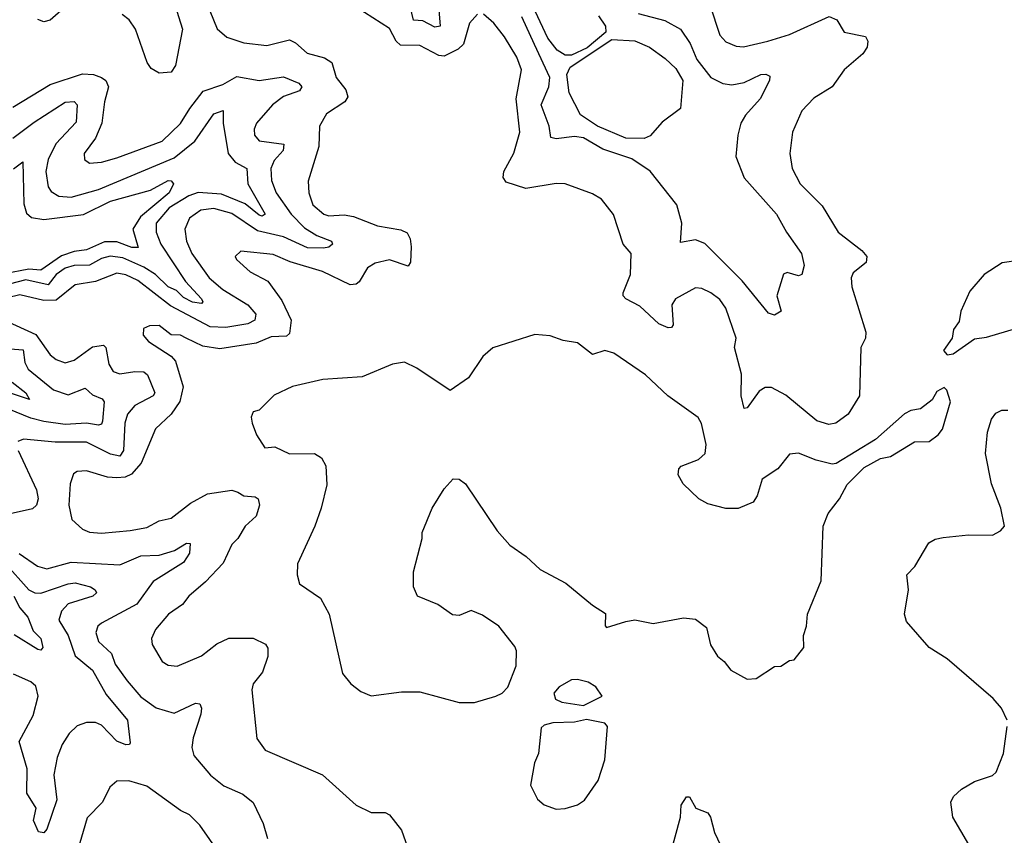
# Model space of a CAD drawing. Extents: x 1843161 to 1959474, y 907081 to 1016326.
# Tile 48 of 256: x 1859215 to 1862463, y 928376 to 931066. Entities that reach past the tile are written whole.
import ezdxf

# ---------------------------------------------------------------- set-up
doc = ezdxf.new("R2010")
doc.units = 0

msp = doc.modelspace()

# ---------------------------------------------------------------- linework, layer by layer
at = {"layer": '0CON20XD'}
for points in [[(1859708.1, 931175), (1859751.9, 931035), (1859729.1, 930915), (1859715, 930892.5), (1859675, 930889.7), (1859648.7, 930905), (1859635.8, 930925), (1859597.2, 931035), (1859575.7, 931065), (1859553.1, 931083.1)], [(1861125, 931078.8), (1861148.1, 931045), (1861148.4, 931025), (1861087.1, 930972.9), (1861035, 930949.2), (1861015, 930949.3), (1860988.2, 930965), (1860958, 931005), (1860873.9, 931183.9)], [(1860725, 931084), (1860698.9, 931055), (1860678.8, 930985), (1860661.2, 930968.8), (1860615, 930945.7), (1860598.2, 930948.2), (1860535, 930981.1), (1860471.5, 930981.5), (1860457.1, 930995), (1860435, 931036.9), (1860325, 931106.9)], [(1860595.2, 931124.8), (1860602.5, 931045), (1860585, 931041.7), (1860545, 931062.4), (1860514.4, 931064.4), (1860499.3, 931129.3)], [(1861491.7, 931115), (1861524.6, 931015), (1861545, 930992.5), (1861578.8, 930978.8), (1861603.5, 930976.5), (1861683.8, 930995), (1861755, 931016.8), (1861886.1, 931076.1), (1861911.4, 931065), (1861935, 931024.4), (1862005, 931010), (1862013.5, 930995), (1862010.9, 930975), (1861996.7, 930953.3), (1861935, 930900.5), (1861895.3, 930844.7), (1861835, 930806.9), (1861795.6, 930765), (1861764.6, 930695.4), (1861755.6, 930624.4), (1861763.5, 930575), (1861790.5, 930525), (1861862.4, 930452.4), (1861915.6, 930365), (1861993.3, 930305), (1862010, 930285), (1862008.1, 930265), (1861965, 930230.6), (1861957.9, 930215), (1861960.4, 930185), (1862006.5, 930035), (1862005.6, 930015), (1861990, 929985), (1861985.3, 929825), (1861948.5, 929765), (1861907.5, 929735), (1861885, 929730.4), (1861845, 929743.3), (1861742.5, 929827.5), (1861695, 929852.7), (1861675, 929853.2), (1861655, 929840.9), (1861615, 929785.8), (1861605, 929783.3), (1861595.3, 929825), (1861596.2, 929896.2), (1861573.5, 929985), (1861578.6, 930015), (1861545, 930114.4), (1861525, 930142.9), (1861495, 930165.4), (1861465, 930179.6), (1861445, 930181.5), (1861378.6, 930145), (1861367.1, 930125), (1861370.5, 930059.5), (1861365, 930050.6), (1861355, 930049.5), (1861323.2, 930063.2), (1861260.6, 930120.6), (1861214.3, 930145), (1861205.6, 930155), (1861206.5, 930165), (1861230, 930225), (1861232, 930295), (1861205.7, 930325.7), (1861173.7, 930423.7), (1861135, 930474.2), (1861105, 930491.4), (1861014.4, 930524.4), (1860985, 930525.5), (1860885, 930509.4), (1860820.2, 930530.2), (1860810.5, 930545), (1860812.3, 930565), (1860845, 930626), (1860865.6, 930694.4), (1860853.4, 930805), (1860870.9, 930900.8), (1860855, 930942.7), (1860815, 931008.9), (1860778.9, 931055), (1860745, 931084)], [(1859351.1, 931095), (1859315, 931064), (1859295, 931059.2), (1859275, 931067.1)], [(1859842.7, 931095), (1859866.1, 931036.1), (1859898, 931008), (1859955, 930990), (1860030.9, 930980.9), (1860105, 930999.3), (1860125, 930989.6), (1860162.9, 930955), (1860220.5, 930940.5), (1860244.5, 930924.5), (1860258.8, 930875), (1860290.5, 930835), (1860298, 930812), (1860288.2, 930795), (1860226.9, 930755), (1860204.2, 930715), (1860201.8, 930648.2), (1860166.9, 930533.1), (1860169.3, 930495), (1860182.1, 930455), (1860218.1, 930425), (1860235, 930419.2), (1860285, 930422.5), (1860316.6, 930416.6), (1860395, 930385.8), (1860472.9, 930372.9), (1860492.9, 930362.9), (1860503.1, 930343.1), (1860506.4, 930316.4), (1860504.1, 930265.9), (1860497.1, 930252.9), (1860435, 930274.1), (1860387.4, 930262.6), (1860362.6, 930247.4), (1860335, 930201.8), (1860325, 930193.8), (1860305, 930191.8), (1860214.5, 930235.5), (1860107.1, 930267.1), (1860051.8, 930291.8), (1859945, 930302.5), (1859926.2, 930285), (1859930, 930275), (1859975, 930234.6), (1860033.2, 930203.2), (1860079.5, 930139.5), (1860110.6, 930075), (1860105, 930030.5), (1860095, 930021.6), (1860045, 930019.8), (1859995, 929999.4), (1859875, 929980.7), (1859819.2, 929989.2), (1859764.4, 930015), (1859745, 930025.3), (1859715, 930026.7), (1859675, 930056.8), (1859643.5, 930056.5), (1859623.1, 930046.9), (1859622.9, 930025), (1859640, 930005), (1859715, 929956.1), (1859729.2, 929939.2), (1859754.8, 929855), (1859743.8, 929806.2), (1859715, 929765.3), (1859663.4, 929716.6), (1859616.3, 929603.7), (1859583.6, 929566.4), (1859563, 929557), (1859535.3, 929554.7), (1859505, 929557.5), (1859435, 929578.2), (1859405, 929575.6), (1859392.3, 929567.7), (1859381.5, 929535), (1859377.5, 929465), (1859387.5, 929417.5), (1859422.5, 929385), (1859445.4, 929375.4), (1859485, 929372), (1859579.1, 929380.9), (1859635, 929391.1), (1859675, 929413.3), (1859715, 929421.3), (1859778.9, 929471.1), (1859835, 929502.5), (1859915, 929514), (1859935, 929507.3), (1859955, 929495.9), (1859992.4, 929492.4), (1860001.8, 929485), (1860005.9, 929465), (1859995, 929428.9), (1859958.8, 929395), (1859935, 929354.2), (1859914.5, 929335), (1859886.4, 929273.7), (1859828.5, 929211.5), (1859773.5, 929165), (1859752.6, 929137.4), (1859705.7, 929105), (1859663.1, 929055), (1859650, 929025), (1859652.5, 929005), (1859685, 928948.9), (1859705, 928936.7), (1859735, 928933.1), (1859815, 928967.7), (1859865, 929007.7), (1859905, 929025.4), (1859985, 929026.1), (1860026.2, 929006.2), (1860033.5, 928993.5), (1860033.6, 928965), (1860015.8, 928914.2), (1859985.5, 928875), (1859980.5, 928855), (1859997.8, 928695), (1860025, 928656), (1860213.8, 928575), (1860325.6, 928475.6), (1860375, 928451.2), (1860420.7, 928450.7), (1860435, 928443.3), (1860475, 928392.5), (1860502.5, 928315)], [(1861794.2, 930295), (1861802.8, 930255), (1861795, 930225.8), (1861785, 930221.1), (1861747.5, 930232.5), (1861735, 930226.2), (1861712.7, 930155), (1861727.5, 930105), (1861705, 930091.2), (1861685, 930097.5), (1861599.1, 930205), (1861475, 930327.5), (1861445, 930339.6), (1861395, 930331.2), (1861399.7, 930395), (1861383.4, 930455), (1861295, 930566.7), (1861235, 930606.9), (1861138.7, 930638.7), (1861075, 930676.7), (1861045, 930680.9), (1860985, 930673.3), (1860967.8, 930677.8), (1860961.4, 930715), (1860935.8, 930785), (1860961, 930845), (1860963.7, 930875), (1860913.6, 930983.6), (1860872.1, 931075)], [(1861255, 931086.5), (1861343, 931063), (1861395, 931034.3), (1861427.2, 930987.2), (1861449.3, 930935), (1861495, 930875.3), (1861535, 930855.4), (1861565, 930851.2), (1861605, 930858.8), (1861660, 930885), (1861676.2, 930886.2), (1861689.5, 930879.5), (1861688.5, 930865), (1861658.1, 930805), (1861609.5, 930750.5), (1861594.7, 930725), (1861583.8, 930685), (1861577.3, 930615), (1861605, 930544.4), (1861711.8, 930425), (1861744.6, 930365), (1861794.2, 930295)], [(1861275, 930674.5), (1861214.3, 930675), (1861121.8, 930715), (1861065, 930752.2), (1861027.8, 930825), (1861020.5, 930885), (1861031.2, 930908.8), (1861168.9, 931001.1), (1861245, 930996.5), (1861293.1, 930975), (1861345, 930938.3), (1861379.6, 930905), (1861402.7, 930865), (1861395, 930772.5), (1861335, 930727.5), (1861295, 930682.5), (1861275, 930674.5)], [(1859192.7, 930777.3), (1859315, 930852.1), (1859422.7, 930887.3), (1859458.8, 930885), (1859485, 930875.8), (1859498.9, 930865), (1859507.6, 930845), (1859494.3, 930795), (1859486.2, 930725), (1859464.8, 930675.2), (1859427.5, 930625), (1859429.2, 930605), (1859445, 930592.2), (1859485, 930596), (1859535, 930610.3), (1859685, 930665.8), (1859745, 930723.8), (1859776.8, 930773.2), (1859820.3, 930829.7), (1859885, 930852.6), (1859931.6, 930878.4), (1860005, 930865.2), (1860085, 930877.2), (1860136.3, 930856.3), (1860145.4, 930845), (1860138.4, 930831.6), (1860085, 930813), (1860048.8, 930785), (1859996.2, 930725), (1859988.8, 930705), (1859989.6, 930685), (1860005, 930666.8), (1860086.2, 930655), (1860084, 930635), (1860055, 930601.1), (1860043.9, 930575), (1860046.2, 930535), (1860061.4, 930495), (1860110.5, 930425), (1860155, 930379.8), (1860195, 930354), (1860244, 930335), (1860247.5, 930325), (1860234.6, 930315.4), (1860217.4, 930312.6), (1860165, 930313.8), (1860085, 930349.6), (1859999.9, 930369.9), (1859915, 930426.2), (1859855, 930443.1), (1859812.4, 930437.6), (1859775, 930411.1), (1859759.8, 930375), (1859764.8, 930335), (1859783.3, 930295), (1859839.7, 930215), (1859885, 930176.1), (1859968.2, 930125), (1859994, 930095), (1859990.9, 930075), (1859967.5, 930062.5), (1859895, 930051.1), (1859843.2, 930053.2), (1859712.1, 930122.1), (1859605, 930205.5), (1859565, 930224.1), (1859535, 930230), (1859465, 930202.8), (1859398.4, 930191.6), (1859335, 930140.9), (1859295, 930139.3), (1859215, 930157.9), (1859175, 930148.8)], [(1859192.2, 930675), (1859262.3, 930727.7), (1859365, 930793.7), (1859395, 930795.8), (1859404.6, 930785), (1859401.8, 930728.2), (1859333.8, 930656.2), (1859309.4, 930605), (1859301.2, 930565), (1859309.2, 930515), (1859319.2, 930499.2), (1859344.1, 930484.1), (1859385, 930480.4), (1859475, 930505.5), (1859725, 930610), (1859792.6, 930665), (1859855, 930755.3), (1859886.3, 930766.3), (1859886, 930725), (1859902.5, 930625), (1859925.8, 930595.8), (1859964.6, 930575), (1859967.9, 930525), (1860024.5, 930425), (1860015, 930417.7), (1860005, 930421.3), (1859958.9, 930458.9), (1859880.6, 930490.6), (1859803.8, 930496.2), (1859772.8, 930485), (1859708.3, 930445), (1859665.6, 930395), (1859664.8, 930365), (1859681, 930325), (1859762.1, 930202.1), (1859814.7, 930145), (1859819.1, 930135), (1859815, 930130), (1859785.6, 930134.4), (1859755, 930149.6), (1859732.5, 930172.5), (1859705, 930185.1), (1859663.5, 930225), (1859625, 930250.1), (1859555, 930280.4), (1859513.8, 930286.2), (1859485, 930278.7), (1859445, 930256.5), (1859395, 930254.9), (1859365, 930246.4), (1859335, 930225.9), (1859308.6, 930191.4), (1859235, 930208), (1859069.7, 930165)], [(1859195, 930574.5), (1859225, 930597.1), (1859228.3, 930458.3), (1859237.7, 930427.7), (1859253.9, 930413.8), (1859295, 930406.7), (1859425, 930423.8), (1859515, 930466.9), (1859646.4, 930503.6), (1859705, 930535.2), (1859715, 930534.5), (1859722.3, 930525), (1859708.6, 930495), (1859613.8, 930416.2), (1859588.4, 930375), (1859605.6, 930314.4), (1859585, 930314.3), (1859535, 930333.1), (1859495, 930332.8), (1859435, 930306.7), (1859395, 930301.4), (1859353.3, 930286.7), (1859285, 930239.6), (1859245, 930243.3), (1859165, 930227.7)], [(1862517, 930273), (1862456.1, 930263.9), (1862396.7, 930225), (1862349.3, 930170.7), (1862320, 930105), (1862315, 930070), (1862296.1, 930043.9), (1862291.2, 930015), (1862263.3, 929975), (1862275, 929960)], [(1859164.4, 930074.4), (1859267.8, 930027.8), (1859315, 929960.8), (1859335, 929944.7), (1859365, 929934.1), (1859395, 929943.1), (1859455, 929986.5), (1859492, 929992), (1859499.3, 929985), (1859509.6, 929929.6), (1859523.5, 929905), (1859545, 929898.1), (1859595, 929906), (1859625, 929904), (1859636.9, 929895), (1859660.4, 929835), (1859655.4, 929825), (1859595, 929793.5), (1859570.6, 929765), (1859561.6, 929735), (1859557.3, 929645), (1859545, 929626.8), (1859515, 929633.3), (1859435, 929672.7), (1859332.5, 929672.5), (1859228, 929682), (1859209.2, 929675)], [(1862275, 929960), (1862295, 929963.3), (1862365, 930013.8), (1862405, 930018.8), (1862505, 930048.6)], [(1860715, 928813.8), (1860785.6, 928834.4), (1860806.7, 928845), (1860825.8, 928864.2), (1860853.3, 928935), (1860853.9, 928983.9), (1860848.3, 928998.3), (1860795.9, 929065.9), (1860742.3, 929102.3), (1860705, 929117.1), (1860665, 929100.8), (1860642.7, 929102.7), (1860595, 929137.5), (1860527.5, 929165), (1860513.8, 929195), (1860513.8, 929245), (1860542.5, 929355), (1860542.5, 929375), (1860575.6, 929455), (1860615, 929518), (1860645, 929551.2), (1860665, 929550), (1860686.2, 929535), (1860790.2, 929380.2), (1860832.6, 929332.6), (1860886.2, 929295), (1860932.4, 929252.4), (1861017.1, 929207.1), (1861104.4, 929134.4), (1861147.7, 929107.7), (1861146.4, 929066.4), (1861150.8, 929060.8), (1861215, 929081.4), (1861245, 929086), (1861305, 929074.3), (1861405, 929093.3), (1861445, 929088.8), (1861480.7, 929060.7), (1861494.1, 929004.1), (1861517, 928967), (1861539.3, 928949.3), (1861560.7, 928920.7), (1861615, 928891.2), (1861645, 928893.3), (1861705, 928932.5), (1861726.4, 928933.6), (1861755, 928952.5), (1861770, 928955), (1861802.5, 928995), (1861801.2, 929035), (1861811.2, 929065), (1861814.2, 929105), (1861859.4, 929215), (1861866, 929395), (1861882.4, 929437.6), (1861920, 929485), (1861945, 929533.3), (1862001.2, 929588.8), (1862055, 929618.8), (1862087.5, 929625), (1862166.7, 929673.3), (1862215.6, 929674.4), (1862245, 929696.2), (1862259.2, 929715), (1862286, 929805), (1862273.6, 929843.6), (1862265, 929852.5), (1862240.5, 929839.5), (1862225, 929812.5), (1862187.3, 929782.7), (1862155, 929776.7), (1862134.3, 929765.7), (1862038.3, 929681.7), (1861908.3, 929601.7), (1861895, 929599.4), (1861842.8, 929612.8), (1861785, 929635.7), (1861755, 929633.3), (1861716.7, 929585), (1861665, 929550.6), (1861648.5, 929495), (1861635.4, 929474.6), (1861585, 929453.3), (1861545, 929453.1), (1861485, 929468.5), (1861455.7, 929485), (1861404.3, 929535), (1861387.5, 929565), (1861390, 929585), (1861397, 929593), (1861455, 929615.6), (1861476.5, 929635), (1861480, 929665), (1861464.1, 929734.1), (1861453.9, 929753.9), (1861353.3, 929825), (1861280, 929895), (1861175, 929965.7), (1861145, 929974.4), (1861105, 929962), (1861055, 930000), (1861008.3, 930008.3), (1860965, 930023.3), (1860915, 930027.5), (1860776.4, 929983.6), (1860742.5, 929955), (1860695.9, 929884.1), (1860635, 929843.3), (1860525, 929916.7), (1860485, 929936.7), (1860445, 929930), (1860345, 929888), (1860215, 929878.8), (1860115, 929856), (1860055, 929827.5), (1860005, 929777.5), (1859985, 929772.5), (1859978.8, 929755), (1859982, 929735), (1859996.6, 929696.6), (1860023.7, 929653.7), (1860056.8, 929656.8), (1860105, 929634.4), (1860187.5, 929635), (1860210.5, 929620.5), (1860224.5, 929594.5), (1860227.9, 929532.1), (1860210, 929455), (1860188.9, 929395), (1860131.2, 929271.2), (1860130.8, 929235), (1860138, 929205), (1860207.6, 929157.6), (1860236.5, 929105), (1860279.5, 928909.5), (1860307.5, 928875), (1860340.3, 928850.3), (1860375, 928835.8), (1860475, 928848.8), (1860535, 928848.8), (1860665, 928814), (1860715, 928813.8)], [(1859155, 929982.9), (1859226.9, 929976.9), (1859232.4, 929935), (1859243.1, 929913.1), (1859326.8, 929845), (1859375, 929829.1), (1859430.5, 929850.5), (1859455, 929828.1), (1859486.9, 929815), (1859493.6, 929805), (1859488, 929742), (1859485, 929731.5), (1859475, 929728.1), (1859435, 929734.6), (1859365, 929730.4), (1859295, 929740.5), (1859251.8, 929751.8), (1859155, 929791.1)], [(1859190.2, 929870.2), (1859235.3, 929835), (1859247.3, 929812.7), (1859175, 929837.2)], [(1862472.5, 928755), (1862453.8, 928795), (1862426.6, 928826.6), (1862275, 928957.5), (1862215.3, 928995.3), (1862141.1, 929081.1), (1862134.5, 929105), (1862146.9, 929185), (1862141.9, 929235), (1862168.2, 929261.8), (1862215, 929340), (1862235, 929352.5), (1862261.7, 929358.3), (1862345, 929366.9), (1862425, 929366), (1862450.5, 929379.5), (1862463.8, 929395), (1862451.5, 929455), (1862420.8, 929535), (1862401.2, 929635), (1862408.2, 929705), (1862421.4, 929748.6), (1862435, 929767.8), (1862455, 929778.2), (1862475, 929778.5)], [(1859210.4, 929645), (1859270, 929515), (1859276.1, 929485), (1859270.2, 929465), (1859257.4, 929452.6), (1859183.9, 929436.1)], [(1859213.2, 929305), (1859273.9, 929263.8), (1859304.8, 929254.8), (1859385, 929277), (1859545, 929268.1), (1859615, 929297.2), (1859675, 929300), (1859725.2, 929314.8), (1859765, 929339.6), (1859777.8, 929337.8), (1859775, 929306), (1859755.3, 929275), (1859655, 929212.5), (1859602, 929138), (1859484.5, 929075), (1859472.3, 929065), (1859465.9, 929045), (1859474.7, 929015), (1859517.5, 928975), (1859530.1, 928940.1), (1859569.4, 928885), (1859615, 928832.7), (1859665, 928796.6), (1859725, 928778.2), (1859795, 928811.5), (1859809.2, 928809.2), (1859815.3, 928795), (1859812.9, 928775), (1859787, 928697), (1859783.2, 928665), (1859789.4, 928639.4), (1859844.1, 928574.1), (1859888.6, 928538.6), (1859951.7, 928511.7), (1859985, 928484.4), (1860018.1, 928415), (1860032.5, 928365)], [(1859165, 929275.9), (1859245.6, 929185.6), (1859265, 929175.6), (1859285, 929174.8), (1859375, 929205.4), (1859398, 929208), (1859448.6, 929195), (1859464.2, 929185), (1859468, 929175), (1859456.7, 929165), (1859375, 929138.7), (1859352.4, 929115), (1859343.8, 929085), (1859374.8, 929035), (1859397.7, 928967.7), (1859455, 928920.4), (1859499.8, 928839.8), (1859570.4, 928755), (1859579.5, 928680.5), (1859577.5, 928675), (1859565.6, 928674.4), (1859535, 928686.2), (1859485, 928738.9), (1859465, 928747.4), (1859435, 928748.1), (1859405, 928736.7), (1859378.3, 928711.7), (1859354.9, 928675.1), (1859338.1, 928631.9), (1859327.1, 928575), (1859337.5, 928492.5), (1859304.1, 928395.9), (1859295, 928384.3), (1859277.4, 928387.4), (1859260.4, 928425), (1859269.2, 928465), (1859238.9, 928515), (1859239.4, 928595), (1859213.8, 928685), (1859259.6, 928770.4), (1859275.6, 928835), (1859268, 928868), (1859251.9, 928881.9), (1859195, 928906.8)], [(1859195.5, 929165), (1859215.7, 929125.7), (1859241.5, 929095), (1859259.8, 929049.8), (1859284.4, 929025), (1859291.4, 928995), (1859285, 928986), (1859275, 928988.6), (1859197.1, 929037.1)], [(1861075, 928803.4), (1861136.2, 928835), (1861116.2, 928865), (1861090.3, 928880.3), (1861055, 928890), (1861035, 928888), (1860995, 928865.7), (1860977.1, 928845), (1860982.5, 928825), (1861003.8, 928815), (1861075, 928803.4)], [(1860985, 928462), (1861015, 928464.2), (1861055, 928476.7), (1861078.1, 928491.9), (1861123, 928557), (1861146, 928625), (1861154, 928735), (1861145.3, 928745.3), (1861085, 928758.2), (1861045, 928748.5), (1860973.7, 928746.3), (1860945, 928739.2), (1860935, 928730), (1860926.2, 928645), (1860913.3, 928615), (1860900.7, 928540.7), (1860923.3, 928495), (1860945.9, 928475.9), (1860985, 928462)], [(1862346.7, 928345), (1862293.8, 928435), (1862286.7, 928485), (1862295.9, 928504.1), (1862321.7, 928528.3), (1862365, 928553.3), (1862425, 928572.5), (1862436.1, 928583.9), (1862461.2, 928645), (1862472.5, 928735)], [(1859875, 928314.4), (1859809.4, 928409.4), (1859775, 928443.4), (1859745, 928457.6), (1859635, 928538.1), (1859575, 928555.3), (1859535, 928554.3), (1859512.5, 928535), (1859488, 928485), (1859437.2, 928432.8), (1859406.2, 928325)], [(1861356.6, 928293.4), (1861394.6, 928435), (1861397.8, 928475), (1861415, 928502.5), (1861425, 928502.5), (1861446.2, 928465), (1861485, 928450), (1861494.2, 928435), (1861507.8, 928385), (1861535.5, 928325)]]:
    msp.add_lwpolyline(points, dxfattribs=at)

doc.saveas('drawing.dxf')
